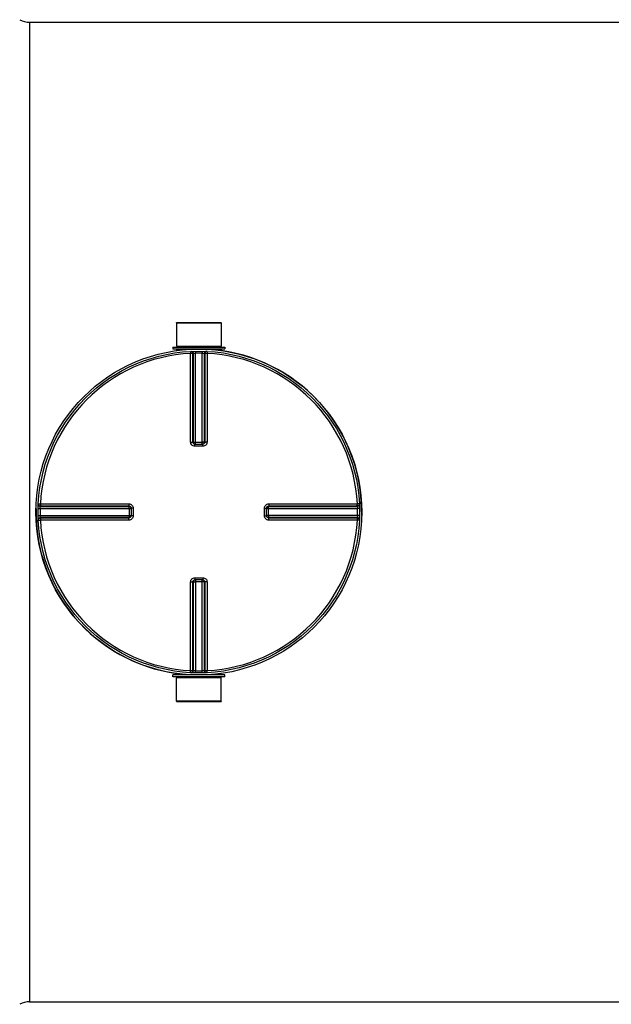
# Model space of a CAD drawing. Header units: millimetres. Extents: x 0 to 297, y 0 to 210.
# Tile 3 of 31: x 34 to 59, y 68 to 109. Entities that reach past the tile are written whole.
import ezdxf

# ---------------------------------------------------------------- set-up
doc = ezdxf.new("R2010")
doc.units = ezdxf.units.MM
doc.header["$LTSCALE"] = 16.335
doc.layers.get('0').update_dxf_attribs({"linetype": 'CONTINUOUS'})
doc.layers.add('01_GLOBAL', color=7, linetype='CONTINUOUS')
doc.layers.add('AXES_REF', color=7, linetype='CONTINUOUS')

msp = doc.modelspace()

# ---------------------------------------------------------------- linework, layer by layer
at = {"color": 9, "linetype": 'Continuous'}
for p, q in [((34.609, 109.058), (34.609, 68.15)), ((40.752, 95.402), (41.34, 95.402)), ((42.02, 95.402), (42.608, 95.402)), ((41.332, 95.313), (41.337, 95.227)), ((41.337, 91.525), (41.337, 95.227)), ((41.424, 91.524), (41.424, 95.225)), ((41.449, 95.226), (41.449, 91.522)), ((41.535, 95.321), (41.537, 95.235)), ((41.537, 91.436), (41.537, 95.235)), ((41.825, 95.321), (41.823, 95.235)), ((41.823, 91.436), (41.823, 95.235)), ((41.911, 91.522), (41.911, 95.226)), ((41.935, 95.225), (41.935, 91.524)), ((42.028, 95.313), (42.023, 95.227)), ((42.023, 95.227), (42.023, 91.525)), ((41.424, 91.524), (41.449, 91.522)), ((41.515, 91.348), (41.515, 91.436)), ((41.68, 91.348), (41.515, 91.348)), ((41.537, 91.521), (41.823, 91.521)), ((41.845, 91.348), (41.68, 91.348)), ((41.845, 91.348), (41.845, 91.436)), ((41.911, 91.522), (41.935, 91.524)), ((34.971, 88.952), (35.057, 88.948)), ((35.057, 88.948), (38.759, 88.948)), ((35.057, 88.948), (35.208, 88.948)), ((35.058, 88.835), (38.762, 88.835)), ((35.059, 88.86), (38.76, 88.86)), ((38.762, 88.835), (38.76, 88.86)), ((44.6, 88.86), (44.598, 88.835)), ((44.598, 88.835), (48.302, 88.835)), ((44.6, 88.86), (48.301, 88.86)), ((44.601, 88.948), (48.303, 88.948)), ((48.389, 88.952), (48.303, 88.948)), ((34.964, 88.749), (35.05, 88.747)), ((34.964, 88.459), (35.05, 88.461)), ((35.05, 88.747), (38.848, 88.747)), ((35.05, 88.461), (38.848, 88.461)), ((38.763, 88.747), (38.763, 88.461)), ((38.936, 88.769), (38.848, 88.769)), ((38.936, 88.439), (38.848, 88.439)), ((38.936, 88.769), (38.936, 88.439)), ((44.424, 88.769), (44.511, 88.769)), ((44.424, 88.439), (44.424, 88.769)), ((44.424, 88.439), (44.511, 88.439)), ((44.511, 88.747), (48.31, 88.747)), ((48.31, 88.461), (44.511, 88.461)), ((44.597, 88.461), (44.597, 88.747)), ((48.396, 88.749), (48.31, 88.747)), ((48.396, 88.459), (48.31, 88.461)), ((34.971, 88.257), (35.057, 88.261)), ((38.759, 88.261), (35.057, 88.261)), ((38.762, 88.374), (35.058, 88.374)), ((38.76, 88.349), (35.059, 88.349)), ((37.6, 88.261), (37.505, 88.261)), ((38.76, 88.349), (38.762, 88.374)), ((44.598, 88.374), (44.6, 88.349)), ((48.302, 88.374), (44.598, 88.374)), ((48.301, 88.349), (44.6, 88.349)), ((48.303, 88.261), (44.601, 88.261)), ((48.389, 88.257), (48.303, 88.261)), ((41.337, 81.981), (41.337, 85.683)), ((41.449, 85.687), (41.424, 85.684)), ((41.424, 81.983), (41.424, 85.684)), ((41.449, 85.687), (41.449, 81.982)), ((41.515, 85.86), (41.515, 85.773)), ((41.515, 85.86), (41.68, 85.86)), ((41.537, 85.773), (41.537, 81.974)), ((41.823, 85.687), (41.537, 85.687)), ((41.68, 85.86), (41.845, 85.86)), ((41.823, 81.974), (41.823, 85.773)), ((41.845, 85.86), (41.845, 85.773)), ((41.911, 81.982), (41.911, 85.687)), ((41.935, 85.684), (41.911, 85.687)), ((41.935, 85.684), (41.935, 81.983)), ((42.023, 85.683), (42.023, 81.981)), ((41.332, 81.895), (41.337, 81.981)), ((41.535, 81.888), (41.537, 81.974)), ((41.825, 81.888), (41.823, 81.974)), ((42.028, 81.895), (42.023, 81.981)), ((41.34, 81.807), (40.752, 81.807)), ((42.608, 81.807), (42.02, 81.807))]:
    msp.add_line(p, q, dxfattribs=at)
at = {"color": 7, "linetype": 'Continuous'}
for p, q in [((34.609, 109.058), (77.037, 109.058)), ((40.747, 96.498), (40.752, 95.525)), ((40.747, 96.498), (42.613, 96.498)), ((42.613, 96.498), (42.608, 95.525)), ((40.593, 95.481), (40.593, 95.411)), ((40.593, 95.481), (42.767, 95.481)), ((40.593, 95.411), (42.767, 95.411)), ((40.752, 95.525), (40.796, 95.481)), ((40.752, 95.525), (42.608, 95.525)), ((40.752, 95.402), (40.752, 95.347)), ((42.608, 95.525), (42.564, 95.481)), ((42.608, 95.402), (42.608, 95.347)), ((42.767, 95.481), (42.767, 95.411)), ((41.515, 91.436), (41.507, 91.436)), ((41.515, 91.436), (41.845, 91.436)), ((41.853, 91.436), (41.845, 91.436)), ((38.848, 88.778), (38.848, 88.777)), ((38.848, 88.777), (38.848, 88.769)), ((38.848, 88.769), (38.848, 88.439)), ((38.848, 88.439), (38.848, 88.431)), ((38.848, 88.431), (38.848, 88.431)), ((44.511, 88.769), (44.512, 88.777)), ((44.511, 88.439), (44.511, 88.769)), ((44.512, 88.431), (44.511, 88.439)), ((41.507, 85.772), (41.515, 85.773)), ((41.845, 85.773), (41.515, 85.773)), ((41.845, 85.773), (41.853, 85.772)), ((40.752, 81.807), (40.752, 81.862)), ((42.608, 81.807), (42.608, 81.862)), ((40.593, 81.727), (40.593, 81.798)), ((42.767, 81.798), (40.593, 81.798)), ((42.767, 81.727), (40.593, 81.727)), ((40.747, 80.711), (40.752, 81.683)), ((40.752, 81.683), (40.796, 81.727)), ((42.608, 81.683), (40.752, 81.683)), ((42.608, 81.683), (42.564, 81.727)), ((42.613, 80.711), (42.608, 81.683)), ((42.767, 81.727), (42.767, 81.798)), ((42.613, 80.711), (40.747, 80.711)), ((34.609, 68.15), (77.037, 68.15))]:
    msp.add_line(p, q, dxfattribs=at)
at = {"color": 9, "linetype": 'Continuous'}
for points in [[(35.635, 88.948), (35.77, 88.948), (35.901, 88.948), (36.028, 88.948), (36.151, 88.948), (36.271, 88.948), (36.387, 88.948), (36.5, 88.948), (36.61, 88.948), (36.717, 88.948), (36.821, 88.948), (36.923, 88.948), (37.024, 88.948), (37.122, 88.948), (37.22, 88.948)], [(37.889, 88.948), (37.987, 88.948), (38.088, 88.948)], [(38.191, 88.948), (38.297, 88.948), (38.406, 88.948), (38.52, 88.948), (38.638, 88.948), (38.759, 88.948)], [(37.121, 88.261), (37.023, 88.261), (36.922, 88.261), (36.82, 88.261), (36.716, 88.261), (36.609, 88.261), (36.499, 88.261), (36.387, 88.261), (36.271, 88.261), (36.151, 88.261), (36.028, 88.261), (35.901, 88.261), (35.77, 88.261), (35.635, 88.261), (35.497, 88.261), (35.354, 88.261), (35.208, 88.261)], [(37.41, 88.261), (37.315, 88.261), (37.219, 88.261)], [(38.759, 88.261), (38.637, 88.261), (38.519, 88.261), (38.405, 88.261), (38.296, 88.261), (38.19, 88.261), (38.087, 88.261), (37.986, 88.261), (37.888, 88.261), (37.791, 88.261)]]:
    msp.add_lwpolyline(points, dxfattribs=at)
at = {"color": 7, "linetype": 'Continuous'}
msp.add_circle((41.68, 88.604), 6.718, dxfattribs=at)
for centre, radius, start, end in [((34.609, 109.942), 0.884, 241.9275, 270), ((40.743, 95.402), 0.00884, 0, 90), ((42.617, 95.402), 0.00884, 90, 180), ((41.68, 88.604), 6.806, 358.765, 82.1625), ((41.68, 88.604), 6.806, 178.765, 262.1625), ((40.743, 81.807), 0.00884, 270, 360), ((42.617, 81.807), 0.00884, 180, 270), ((34.609, 67.266), 0.884, 90, 118.0725)]:
    msp.add_arc(centre, radius, start, end, dxfattribs=at)
at = {"color": 9, "linetype": 'Continuous'}
for centre, radius, start, end in [((41.68, 88.604), 6.632, 92.9675, 177.0325), ((41.768, 88.606), 6.628, 92.7532, 92.9681), ((41.68, 88.609), 6.627, 90, 91.236), ((41.68, 88.609), 6.627, 88.764, 90), ((41.592, 88.606), 6.628, 87.0319, 87.2468), ((41.68, 88.604), 6.632, 2.9675, 87.0325), ((41.516, 91.53), 0.0946, 252.9521, 258.38), ((41.515, 91.529), 0.0927, 258.3693, 264.7148), ((41.537, 98.931), 7.409, 269.8492, 269.9994), ((41.823, 98.931), 7.41, 270.0006, 270.1484), ((41.823, 91.521), 0.0871, 284.9841, 292.5387), ((41.823, 91.521), 0.0867, 292.5703, 300.1619), ((41.679, 88.517), 6.629, 177.0319, 177.2468), ((41.681, 88.517), 6.629, 2.7532, 2.9681), ((41.676, 88.604), 6.628, 178.7642, 181.2358), ((31.354, 88.747), 7.409, 0.0006, 0.1508), ((31.353, 88.461), 7.41, 359.8516, 359.9994), ((38.764, 88.461), 0.0867, 329.8381, 337.4297), ((38.763, 88.461), 0.0871, 337.4613, 345.0159), ((38.755, 88.44), 0.094, 345.1861, 349.982), ((38.762, 88.461), 0.0881, 345.0029, 348.3948), ((38.756, 88.44), 0.0928, 349.9788, 354.5832), ((44.604, 88.769), 0.0927, 168.3693, 174.7148), ((44.606, 88.769), 0.0946, 162.9521, 168.38), ((44.597, 88.747), 0.0871, 157.4613, 165.0159), ((44.596, 88.748), 0.0867, 149.8381, 157.4297), ((52.007, 88.747), 7.41, 179.8516, 179.9994), ((52.006, 88.461), 7.409, 180.0006, 180.1508), ((41.684, 88.604), 6.628, 358.7642, 1.2358), ((41.68, 88.604), 6.632, 182.9675, 267.0325), ((41.679, 88.692), 6.629, 182.7532, 182.9681), ((41.68, 88.604), 6.632, 272.9675, 357.0325), ((41.681, 88.692), 6.629, 357.0319, 357.2468), ((41.537, 85.688), 0.0867, 112.5703, 120.1619), ((41.537, 85.688), 0.0871, 104.9841, 112.5387), ((41.537, 78.278), 7.41, 90.0006, 90.1484), ((41.823, 78.278), 7.409, 89.8492, 89.9994), ((41.845, 85.68), 0.0927, 78.3693, 84.7148), ((41.844, 85.678), 0.0946, 72.9521, 78.38), ((41.768, 88.602), 6.628, 267.0319, 267.2468), ((41.68, 88.6), 6.627, 268.764, 271.236), ((41.592, 88.602), 6.628, 272.7532, 272.9681)]:
    msp.add_arc(centre, radius, start, end, dxfattribs=at)
for points, knots in [([(41.332, 95.313), (41.355, 95.314), (41.404, 95.297), (41.424, 95.248), (41.424, 95.225)], [0, 0, 0, 0, 0.498597, 1, 1, 1, 1]), ([(41.424, 95.225), (41.421, 95.226), (41.392, 95.226), (41.363, 95.227), (41.337, 95.227)], [0, 0, 0, 0, 0.109199, 1, 1, 1, 1]), ([(41.357, 95.314), (41.38, 95.316), (41.429, 95.298), (41.449, 95.25), (41.449, 95.226)], [0, 0, 0, 0, 0.498599, 1, 1, 1, 1]), ([(41.449, 95.226), (41.452, 95.227), (41.482, 95.231), (41.511, 95.233), (41.537, 95.235)], [0, 0, 0, 0, 0.109901, 1, 1, 1, 1]), ([(41.823, 95.235), (41.833, 95.234), (41.863, 95.232), (41.893, 95.232), (41.911, 95.226)], [0, 0, 0, 0, 0.355693, 1, 1, 1, 1]), ([(42.003, 95.314), (41.98, 95.316), (41.931, 95.298), (41.911, 95.25), (41.911, 95.226)], [0, 0, 0, 0, 0.498599, 1, 1, 1, 1]), ([(42.028, 95.313), (42.005, 95.314), (41.956, 95.297), (41.935, 95.248), (41.935, 95.225)], [0, 0, 0, 0, 0.498567, 1, 1, 1, 1]), ([(42.023, 95.227), (42.013, 95.227), (41.984, 95.226), (41.954, 95.229), (41.935, 95.225)], [0, 0, 0, 0, 0.353705, 1, 1, 1, 1]), ([(41.337, 91.525), (41.347, 91.525), (41.376, 91.525), (41.406, 91.526), (41.424, 91.524)], [0, 0, 0, 0, 0.353802, 1, 1, 1, 1]), ([(41.515, 91.348), (41.47, 91.348), (41.375, 91.386), (41.337, 91.48), (41.337, 91.525)], [0, 0, 0, 0, 0.50046, 1, 1, 1, 1]), ([(41.449, 91.522), (41.452, 91.522), (41.475, 91.522), (41.497, 91.521), (41.518, 91.521)], [0, 0, 0, 0, 0.107786, 1, 1, 1, 1]), ([(41.911, 91.522), (41.908, 91.522), (41.885, 91.522), (41.862, 91.521), (41.842, 91.521)], [0, 0, 0, 0, 0.107786, 1, 1, 1, 1]), ([(42.023, 91.525), (42.023, 91.48), (41.985, 91.386), (41.89, 91.348), (41.845, 91.348)], [0, 0, 0, 0, 0.499825, 1, 1, 1, 1]), ([(42.023, 91.525), (42.013, 91.525), (41.984, 91.525), (41.954, 91.526), (41.935, 91.524)], [0, 0, 0, 0, 0.353802, 1, 1, 1, 1]), ([(34.97, 88.927), (34.969, 88.904), (34.987, 88.855), (35.035, 88.835), (35.058, 88.835)], [0, 0, 0, 0, 0.498599, 1, 1, 1, 1]), ([(34.971, 88.952), (34.97, 88.929), (34.988, 88.88), (35.036, 88.86), (35.059, 88.86)], [0, 0, 0, 0, 0.498567, 1, 1, 1, 1]), ([(35.05, 88.747), (35.05, 88.758), (35.053, 88.787), (35.052, 88.817), (35.058, 88.835)], [0, 0, 0, 0, 0.355693, 1, 1, 1, 1]), ([(35.057, 88.948), (35.057, 88.937), (35.058, 88.908), (35.055, 88.878), (35.059, 88.86)], [0, 0, 0, 0, 0.353705, 1, 1, 1, 1]), ([(38.759, 88.948), (38.759, 88.937), (38.759, 88.908), (38.758, 88.879), (38.76, 88.86)], [0, 0, 0, 0, 0.353799, 1, 1, 1, 1]), ([(38.759, 88.948), (38.804, 88.948), (38.899, 88.909), (38.936, 88.815), (38.936, 88.769)], [0, 0, 0, 0, 0.499829, 1, 1, 1, 1]), ([(38.763, 88.767), (38.763, 88.775), (38.763, 88.798), (38.763, 88.821), (38.762, 88.835)], [0, 0, 0, 0, 0.367922, 1, 1, 1, 1]), ([(44.424, 88.769), (44.424, 88.815), (44.461, 88.909), (44.556, 88.948), (44.601, 88.948)], [0, 0, 0, 0, 0.50046, 1, 1, 1, 1]), ([(44.597, 88.766), (44.597, 88.775), (44.597, 88.798), (44.596, 88.821), (44.598, 88.835)], [0, 0, 0, 0, 0.367736, 1, 1, 1, 1]), ([(44.601, 88.948), (44.601, 88.937), (44.601, 88.908), (44.602, 88.879), (44.6, 88.86)], [0, 0, 0, 0, 0.353802, 1, 1, 1, 1]), ([(48.389, 88.952), (48.39, 88.929), (48.372, 88.88), (48.324, 88.86), (48.301, 88.86)], [0, 0, 0, 0, 0.498597, 1, 1, 1, 1]), ([(48.301, 88.86), (48.301, 88.863), (48.302, 88.892), (48.303, 88.922), (48.303, 88.948)], [0, 0, 0, 0, 0.109199, 1, 1, 1, 1]), ([(48.39, 88.927), (48.391, 88.904), (48.373, 88.855), (48.325, 88.835), (48.302, 88.835)], [0, 0, 0, 0, 0.498599, 1, 1, 1, 1]), ([(48.302, 88.835), (48.303, 88.832), (48.306, 88.803), (48.309, 88.773), (48.31, 88.747)], [0, 0, 0, 0, 0.109901, 1, 1, 1, 1]), ([(35.058, 88.374), (35.057, 88.377), (35.054, 88.406), (35.051, 88.435), (35.05, 88.461)], [0, 0, 0, 0, 0.109901, 1, 1, 1, 1]), ([(38.936, 88.439), (38.936, 88.394), (38.899, 88.299), (38.804, 88.261), (38.759, 88.261)], [0, 0, 0, 0, 0.500171, 1, 1, 1, 1]), ([(38.763, 88.442), (38.763, 88.434), (38.763, 88.411), (38.763, 88.388), (38.762, 88.374)], [0, 0, 0, 0, 0.367736, 1, 1, 1, 1]), ([(44.601, 88.261), (44.556, 88.261), (44.461, 88.299), (44.424, 88.394), (44.424, 88.439)], [0, 0, 0, 0, 0.499825, 1, 1, 1, 1]), ([(44.597, 88.442), (44.597, 88.434), (44.597, 88.411), (44.596, 88.388), (44.598, 88.374)], [0, 0, 0, 0, 0.367922, 1, 1, 1, 1]), ([(48.31, 88.461), (48.31, 88.451), (48.307, 88.422), (48.308, 88.392), (48.302, 88.374)], [0, 0, 0, 0, 0.355693, 1, 1, 1, 1]), ([(34.97, 88.282), (34.969, 88.305), (34.987, 88.354), (35.035, 88.374), (35.058, 88.374)], [0, 0, 0, 0, 0.498599, 1, 1, 1, 1]), ([(34.971, 88.257), (34.97, 88.28), (34.988, 88.329), (35.036, 88.349), (35.059, 88.349)], [0, 0, 0, 0, 0.498597, 1, 1, 1, 1]), ([(35.059, 88.349), (35.058, 88.346), (35.058, 88.316), (35.057, 88.287), (35.057, 88.261)], [0, 0, 0, 0, 0.109199, 1, 1, 1, 1]), ([(38.759, 88.261), (38.759, 88.271), (38.759, 88.301), (38.758, 88.33), (38.76, 88.349)], [0, 0, 0, 0, 0.353802, 1, 1, 1, 1]), ([(44.601, 88.261), (44.601, 88.271), (44.601, 88.301), (44.602, 88.33), (44.6, 88.349)], [0, 0, 0, 0, 0.353802, 1, 1, 1, 1]), ([(48.389, 88.257), (48.39, 88.28), (48.372, 88.329), (48.324, 88.349), (48.301, 88.349)], [0, 0, 0, 0, 0.498567, 1, 1, 1, 1]), ([(48.303, 88.261), (48.303, 88.271), (48.302, 88.301), (48.305, 88.33), (48.301, 88.349)], [0, 0, 0, 0, 0.353705, 1, 1, 1, 1]), ([(48.39, 88.282), (48.391, 88.305), (48.373, 88.354), (48.325, 88.374), (48.302, 88.374)], [0, 0, 0, 0, 0.498599, 1, 1, 1, 1]), ([(41.337, 85.683), (41.337, 85.729), (41.375, 85.823), (41.47, 85.86), (41.515, 85.86)], [0, 0, 0, 0, 0.499825, 1, 1, 1, 1]), ([(41.337, 85.683), (41.347, 85.683), (41.376, 85.684), (41.406, 85.683), (41.424, 85.684)], [0, 0, 0, 0, 0.353802, 1, 1, 1, 1]), ([(41.449, 85.687), (41.452, 85.687), (41.475, 85.687), (41.498, 85.687), (41.518, 85.687)], [0, 0, 0, 0, 0.107786, 1, 1, 1, 1]), ([(41.911, 85.687), (41.908, 85.687), (41.885, 85.687), (41.863, 85.687), (41.842, 85.687)], [0, 0, 0, 0, 0.107786, 1, 1, 1, 1]), ([(41.845, 85.86), (41.89, 85.86), (41.985, 85.823), (42.023, 85.729), (42.023, 85.683)], [0, 0, 0, 0, 0.50046, 1, 1, 1, 1]), ([(42.023, 85.683), (42.013, 85.683), (41.984, 85.684), (41.954, 85.683), (41.935, 85.684)], [0, 0, 0, 0, 0.353802, 1, 1, 1, 1]), ([(41.332, 81.895), (41.355, 81.894), (41.404, 81.912), (41.425, 81.96), (41.424, 81.983)], [0, 0, 0, 0, 0.498567, 1, 1, 1, 1]), ([(41.337, 81.981), (41.347, 81.981), (41.376, 81.982), (41.406, 81.98), (41.424, 81.983)], [0, 0, 0, 0, 0.353705, 1, 1, 1, 1]), ([(41.357, 81.894), (41.38, 81.893), (41.429, 81.911), (41.449, 81.959), (41.449, 81.982)], [0, 0, 0, 0, 0.498599, 1, 1, 1, 1]), ([(41.537, 81.974), (41.527, 81.975), (41.497, 81.977), (41.467, 81.977), (41.449, 81.982)], [0, 0, 0, 0, 0.355693, 1, 1, 1, 1]), ([(41.911, 81.982), (41.908, 81.981), (41.878, 81.978), (41.849, 81.975), (41.823, 81.974)], [0, 0, 0, 0, 0.109901, 1, 1, 1, 1]), ([(42.003, 81.894), (41.98, 81.893), (41.931, 81.911), (41.911, 81.959), (41.911, 81.982)], [0, 0, 0, 0, 0.498599, 1, 1, 1, 1]), ([(42.028, 81.895), (42.005, 81.894), (41.956, 81.912), (41.935, 81.96), (41.935, 81.983)], [0, 0, 0, 0, 0.498567, 1, 1, 1, 1]), ([(41.935, 81.983), (41.939, 81.983), (41.968, 81.982), (41.997, 81.981), (42.023, 81.981)], [0, 0, 0, 0, 0.109199, 1, 1, 1, 1])]:
    msp.add_open_spline(points, degree=3, knots=knots, dxfattribs=at)
for points in [[(41.488, 91.44), (41.454, 91.45), (41.424, 91.489), (41.424, 91.524)], [(41.449, 91.522), (41.449, 91.485), (41.483, 91.443), (41.519, 91.436)], [(41.935, 91.524), (41.935, 91.484), (41.893, 91.44), (41.853, 91.436)], [(41.867, 91.446), (41.892, 91.46), (41.911, 91.493), (41.911, 91.522)], [(38.76, 88.86), (38.8, 88.86), (38.844, 88.818), (38.848, 88.778)], [(38.762, 88.835), (38.799, 88.835), (38.841, 88.801), (38.849, 88.765)], [(44.516, 88.796), (44.526, 88.83), (44.565, 88.86), (44.6, 88.86)], [(44.521, 88.791), (44.536, 88.817), (44.568, 88.835), (44.598, 88.835)], [(38.845, 88.416), (38.836, 88.381), (38.796, 88.349), (38.76, 88.349)], [(38.839, 88.418), (38.824, 88.392), (38.792, 88.374), (38.762, 88.374)], [(44.598, 88.374), (44.561, 88.374), (44.519, 88.407), (44.511, 88.444)], [(44.6, 88.349), (44.56, 88.349), (44.516, 88.391), (44.512, 88.431)], [(41.424, 85.684), (41.424, 85.725), (41.467, 85.769), (41.507, 85.772)], [(41.493, 85.763), (41.468, 85.748), (41.449, 85.716), (41.449, 85.687)], [(41.911, 85.687), (41.911, 85.724), (41.877, 85.766), (41.841, 85.773)], [(41.872, 85.769), (41.906, 85.758), (41.935, 85.72), (41.935, 85.684)]]:
    msp.add_open_spline(points, degree=3, dxfattribs=at)
at = {"layer": '01_GLOBAL', "color": 7, "linetype": 'Continuous'}
msp.add_circle((41.68, 88.604), 6.806, dxfattribs=at)
at = {"layer": 'AXES_REF', "color": 7, "linetype": 'Continuous'}
for p, q in [((40.752, 96.498), (40.752, 96.515)), ((40.752, 96.515), (42.608, 96.515)), ((42.608, 96.498), (42.608, 96.515)), ((40.752, 80.711), (40.752, 80.693)), ((40.752, 80.693), (42.608, 80.693)), ((42.608, 80.711), (42.608, 80.693))]:
    msp.add_line(p, q, dxfattribs=at)

doc.saveas('drawing.dxf')
